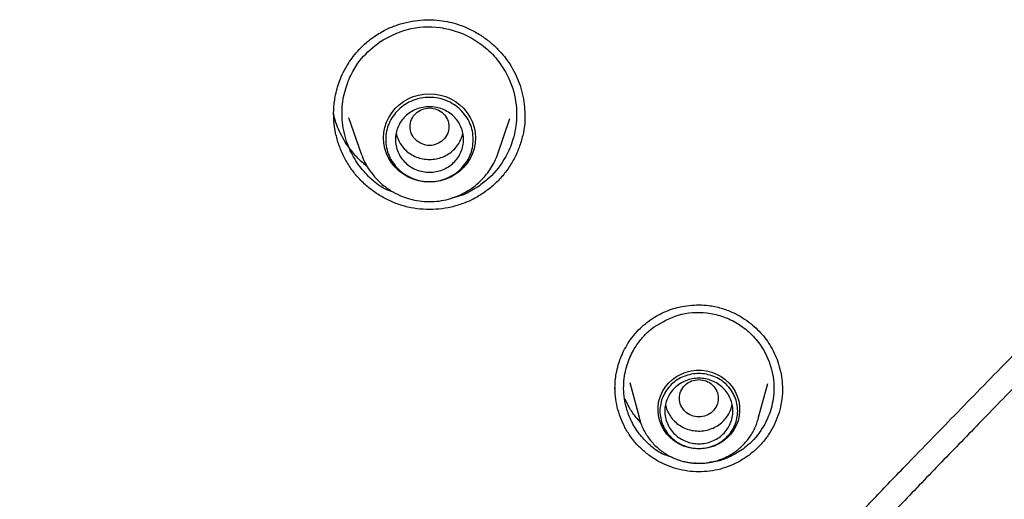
# Model space of a CAD drawing. Header units: millimetres. Extents: x 8 to 1762, y 12 to 2705.
# Tile 69 of 116: x 870 to 890, y 2260 to 2269. Entities that reach past the tile are written whole.
import ezdxf

# ---------------------------------------------------------------- set-up
doc = ezdxf.new("R2010")
doc.units = ezdxf.units.MM

msp = doc.modelspace()

# ---------------------------------------------------------------- linework, layer by layer
at = {"color": 7, "linetype": 'Continuous', "lineweight": 30}
for p, q in [((880.127, 2267.447), (880.128, 2267.407)), ((876.505, 2267.378), (876.762, 2266.633)), ((879.573, 2266.633), (879.823, 2267.359)), ((882.285, 2261.924), (882.484, 2261.185)), ((884.931, 2261.185), (885.126, 2261.909)), ((885.426, 2261.792), (885.426, 2261.776)), ((882.49, 2261.163), (882.484, 2261.185))]:
    msp.add_line(p, q, dxfattribs=at)
at = {"color": 7, "linetype": 'Continuous', "lineweight": 30, "flags": 128}
for points in [[(878.167, 2266.05), (878.054, 2266.057), (877.942, 2266.077), (877.833, 2266.109), (877.729, 2266.154), (877.631, 2266.211), (877.542, 2266.279), (877.461, 2266.357), (877.391, 2266.443), (877.332, 2266.537), (877.285, 2266.637), (877.251, 2266.742), (877.231, 2266.85), (877.224, 2266.96), (877.231, 2267.069), (877.251, 2267.177), (877.285, 2267.282), (877.332, 2267.382), (877.391, 2267.476), (877.461, 2267.563), (877.542, 2267.64), (877.631, 2267.708), (877.729, 2267.765), (877.833, 2267.81), (877.942, 2267.843), (878.054, 2267.862), (878.167, 2267.869), (878.281, 2267.862), (878.393, 2267.843), (878.502, 2267.81), (878.606, 2267.765), (878.704, 2267.708), (878.793, 2267.64), (878.874, 2267.563), (878.944, 2267.476), (879.003, 2267.382), (879.05, 2267.282), (879.084, 2267.177), (879.104, 2267.069), (879.111, 2266.96), (879.104, 2266.85), (879.084, 2266.742), (879.05, 2266.637), (879.003, 2266.537), (878.944, 2266.443), (878.874, 2266.357), (878.793, 2266.279), (878.704, 2266.211), (878.606, 2266.154), (878.502, 2266.109), (878.393, 2266.077), (878.281, 2266.057), (878.167, 2266.05)], [(883.707, 2260.56), (883.6, 2260.566), (883.494, 2260.586), (883.392, 2260.619), (883.295, 2260.664), (883.205, 2260.721), (883.123, 2260.788), (883.05, 2260.865), (882.989, 2260.95), (882.939, 2261.042), (882.902, 2261.139), (882.878, 2261.24), (882.868, 2261.344), (882.871, 2261.447), (882.888, 2261.55), (882.919, 2261.649), (882.962, 2261.744), (883.018, 2261.833), (883.085, 2261.914), (883.163, 2261.986), (883.249, 2262.048), (883.343, 2262.099), (883.443, 2262.138), (883.547, 2262.164), (883.654, 2262.178), (883.761, 2262.178), (883.868, 2262.164), (883.972, 2262.138), (884.072, 2262.099), (884.166, 2262.048), (884.252, 2261.986), (884.33, 2261.914), (884.397, 2261.833), (884.453, 2261.744), (884.496, 2261.649), (884.527, 2261.55), (884.544, 2261.447), (884.547, 2261.344), (884.537, 2261.24), (884.513, 2261.139), (884.476, 2261.042), (884.426, 2260.95), (884.364, 2260.865), (884.292, 2260.788), (884.21, 2260.721), (884.12, 2260.664), (884.023, 2260.619), (883.921, 2260.586), (883.815, 2260.566), (883.707, 2260.56)]]:
    msp.add_lwpolyline(points, dxfattribs=at)
at = {"color": 7, "linetype": 'Continuous', "lineweight": 30}
for points, knots in [([(877.044, 2269.056), (877.119, 2269.103), (877.267, 2269.195), (877.507, 2269.29), (877.746, 2269.355), (877.982, 2269.389), (878.209, 2269.395), (878.425, 2269.377), (878.628, 2269.336), (878.816, 2269.278), (879.016, 2269.194), (879.217, 2269.081), (879.412, 2268.938), (879.574, 2268.79), (879.711, 2268.635), (879.829, 2268.47), (879.931, 2268.287), (880.016, 2268.088), (880.08, 2267.873), (880.121, 2267.657), (880.127, 2267.514), (880.129, 2267.447)], [0, 0, 0, 0, 0.062579, 0.123027, 0.181234, 0.237057, 0.29038, 0.341145, 0.389418, 0.435542, 0.479526, 0.541321, 0.597949, 0.649273, 0.696003, 0.743467, 0.792812, 0.844098, 0.897316, 0.952427, 1, 1, 1, 1]), ([(877.145, 2268.938), (877.329, 2269.037), (877.713, 2269.244), (878.288, 2269.264), (878.749, 2269.156), (879.091, 2268.995), (879.404, 2268.759), (879.707, 2268.404), (879.922, 2267.932), (879.982, 2267.402), (879.908, 2266.947), (879.724, 2266.515), (879.469, 2266.182), (879.243, 2266.013), (879.167, 2265.956)], [0, 0, 0, 0, 0.110069, 0.22982, 0.293661, 0.35996, 0.428707, 0.499887, 0.606504, 0.700398, 0.78165, 0.850331, 0.949897, 1, 1, 1, 1]), ([(876.196, 2267.438), (876.196, 2267.456), (876.196, 2267.5), (876.199, 2267.58), (876.208, 2267.685), (876.229, 2267.818), (876.264, 2267.97), (876.318, 2268.137), (876.395, 2268.314), (876.49, 2268.484), (876.601, 2268.643), (876.725, 2268.788), (876.871, 2268.93), (876.985, 2269.013), (877.044, 2269.056)], [0, 0, 0, 0, 0.0302218, 0.0706231, 0.1262962, 0.1972712, 0.2834084, 0.3725919, 0.4736687, 0.5867119, 0.6794543, 0.7791166, 0.8858704, 1, 1, 1, 1]), ([(877.439, 2265.838), (877.366, 2265.864), (877.182, 2265.927), (876.938, 2266.134), (876.694, 2266.404), (876.536, 2266.685), (876.44, 2266.945), (876.373, 2267.233), (876.357, 2267.594), (876.434, 2267.989), (876.576, 2268.32), (876.795, 2268.654), (877.011, 2268.83), (877.145, 2268.938)], [0, 0, 0, 0, 0.06075, 0.151399, 0.247136, 0.34805, 0.403197, 0.465296, 0.58134, 0.686757, 0.781442, 0.865308, 1, 1, 1, 1]), ([(868.903, 2234.548), (868.95, 2234.639), (869.135, 2235), (869.46, 2235.613), (869.871, 2236.377), (870.27, 2237.102), (870.655, 2237.787), (871.025, 2238.435), (871.391, 2239.064), (871.751, 2239.671), (872.103, 2240.254), (872.434, 2240.794), (872.744, 2241.29), (873.016, 2241.72), (873.255, 2242.092), (873.467, 2242.42), (873.675, 2242.738), (873.885, 2243.056), (874.098, 2243.374), (874.412, 2243.84), (874.83, 2244.452), (875.472, 2245.372), (876.246, 2246.453), (877.157, 2247.688), (878.09, 2248.914), (879.039, 2250.128), (879.912, 2251.212), (880.702, 2252.173), (881.406, 2253.012), (882.118, 2253.845), (882.835, 2254.669), (883.546, 2255.471), (884.24, 2256.244), (884.912, 2256.981), (885.566, 2257.688), (886.073, 2258.231), (886.446, 2258.627), (886.7, 2258.896), (886.977, 2259.188), (887.281, 2259.507), (887.61, 2259.851), (887.99, 2260.245), (888.423, 2260.693), (888.912, 2261.196), (889.438, 2261.736), (889.96, 2262.269), (890.473, 2262.792), (890.972, 2263.301), (891.494, 2263.834), (892.039, 2264.392), (892.6, 2264.972), (893.176, 2265.576), (893.764, 2266.206), (894.365, 2266.865), (894.764, 2267.32), (894.966, 2267.552)], [0, 0, 0, 0, 0.007311, 0.028852, 0.049414, 0.069008, 0.087638, 0.105308, 0.122022, 0.139306, 0.155436, 0.170412, 0.184235, 0.196904, 0.206579, 0.215582, 0.224546, 0.233555, 0.242608, 0.251705, 0.273317, 0.295167, 0.331131, 0.367446, 0.40376, 0.440053, 0.476308, 0.502114, 0.527905, 0.553691, 0.579481, 0.605067, 0.629405, 0.652927, 0.675637, 0.697535, 0.705554, 0.714217, 0.723749, 0.734153, 0.745429, 0.757581, 0.77303, 0.789701, 0.807599, 0.82673, 0.842928, 0.859924, 0.877727, 0.896352, 0.9158, 0.935694, 0.956367, 0.977807, 1, 1, 1, 1]), ([(876.887, 2266.375), (876.862, 2266.393), (876.767, 2266.465), (876.622, 2266.618), (876.472, 2266.811), (876.358, 2267.002), (876.275, 2267.184), (876.221, 2267.333), (876.202, 2267.423), (876.196, 2267.448)], [0, 0, 0, 0, 0.069992, 0.275117, 0.481935, 0.634474, 0.78703, 0.941304, 1, 1, 1, 1]), ([(879.264, 2265.817), (879.191, 2265.772), (879.043, 2265.682), (878.803, 2265.585), (878.554, 2265.518), (878.298, 2265.485), (878.04, 2265.485), (877.784, 2265.518), (877.534, 2265.586), (877.296, 2265.686), (877.073, 2265.815), (876.869, 2265.971), (876.686, 2266.152), (876.529, 2266.355), (876.4, 2266.577), (876.3, 2266.813), (876.233, 2267.059), (876.198, 2267.279), (876.199, 2267.416), (876.199, 2267.468)], [0, 0, 0, 0, 0.060833, 0.12125, 0.181432, 0.241514, 0.301621, 0.36191, 0.422239, 0.482444, 0.542612, 0.602769, 0.662924, 0.723121, 0.783256, 0.843268, 0.903275, 0.963368, 1, 1, 1, 1]), ([(878.167, 2267.576), (878.115, 2267.57), (878.011, 2267.558), (877.877, 2267.47), (877.789, 2267.342), (877.757, 2267.19), (877.789, 2267.039), (877.877, 2266.91), (878.011, 2266.826), (878.167, 2266.795), (878.324, 2266.826), (878.458, 2266.91), (878.546, 2267.039), (878.578, 2267.19), (878.546, 2267.342), (878.458, 2267.47), (878.324, 2267.558), (878.22, 2267.57), (878.167, 2267.576)], [0, 0, 0, 0, 0.0625, 0.125, 0.1875, 0.25, 0.3125, 0.375, 0.4375, 0.5, 0.5625, 0.625, 0.6875, 0.75, 0.8125, 0.875, 0.9375, 1, 1, 1, 1]), ([(880.128, 2267.436), (880.129, 2267.4), (880.133, 2267.277), (880.102, 2267.07), (880.038, 2266.821), (879.94, 2266.583), (879.812, 2266.36), (879.656, 2266.155), (879.474, 2265.97), (879.335, 2265.868), (879.264, 2265.817)], [0, 0, 0, 0, 0.057084, 0.192317, 0.32748, 0.461881, 0.595942, 0.730036, 0.864557, 1, 1, 1, 1]), ([(895.401, 2267.46), (895.214, 2267.235), (894.846, 2266.792), (894.287, 2266.154), (893.74, 2265.545), (893.204, 2264.965), (892.687, 2264.414), (892.189, 2263.891), (891.712, 2263.394), (891.254, 2262.919), (890.79, 2262.441), (890.324, 2261.962), (889.859, 2261.484), (889.423, 2261.035), (889.005, 2260.604), (888.596, 2260.182), (888.193, 2259.762), (887.795, 2259.347), (887.401, 2258.934), (887.01, 2258.522), (886.62, 2258.109), (886.232, 2257.696), (885.848, 2257.285), (885.516, 2256.927), (885.245, 2256.633), (885.041, 2256.411), (884.867, 2256.222), (884.723, 2256.064), (884.624, 2255.955), (884.559, 2255.883), (884.508, 2255.828), (884.439, 2255.752), (884.343, 2255.646), (884.221, 2255.51), (884.071, 2255.345), (883.895, 2255.149), (883.692, 2254.922), (883.463, 2254.665), (883.208, 2254.378), (882.927, 2254.059), (882.732, 2253.835), (882.63, 2253.718)], [0, 0, 0, 0, 0.046706, 0.091959, 0.135698, 0.177887, 0.218514, 0.256892, 0.293726, 0.328976, 0.362618, 0.400539, 0.436119, 0.469333, 0.500801, 0.532135, 0.563414, 0.593826, 0.624179, 0.654471, 0.684699, 0.71486, 0.744954, 0.774467, 0.792774, 0.808766, 0.82244, 0.833795, 0.842832, 0.845912, 0.849302, 0.854747, 0.862329, 0.872048, 0.883905, 0.897901, 0.914036, 0.932311, 0.952729, 0.975291, 1, 1, 1, 1]), ([(877.481, 2267.059), (877.481, 2267.059), (877.485, 2267.015), (877.519, 2266.931), (877.581, 2266.813), (877.669, 2266.71), (877.776, 2266.626), (877.898, 2266.563), (878.03, 2266.523), (878.122, 2266.518), (878.167, 2266.516)], [0, 0, 0, 0, 0.000201, 0.14303, 0.285858, 0.428687, 0.571515, 0.714343, 0.857172, 1, 1, 1, 1]), ([(878.167, 2266.516), (878.213, 2266.518), (878.305, 2266.523), (878.437, 2266.563), (878.559, 2266.626), (878.665, 2266.71), (878.754, 2266.813), (878.816, 2266.931), (878.849, 2267.015), (878.854, 2267.059), (878.854, 2267.059)], [0, 0, 0, 0, 0.1428284, 0.2856567, 0.4284851, 0.5713135, 0.7141418, 0.8569702, 0.9997986, 1, 1, 1, 1]), ([(876.762, 2266.633), (876.786, 2266.573), (876.835, 2266.45), (876.941, 2266.278), (877.072, 2266.116), (877.229, 2265.971), (877.408, 2265.848), (877.603, 2265.753), (877.806, 2265.688), (878.011, 2265.652), (878.215, 2265.645), (878.415, 2265.665), (878.619, 2265.713), (878.803, 2265.784), (878.969, 2265.875), (879.113, 2265.976), (879.239, 2266.091), (879.346, 2266.213), (879.435, 2266.339), (879.514, 2266.479), (879.553, 2266.581), (879.572, 2266.633)], [0, 0, 0, 0, 0.052998, 0.10785, 0.164691, 0.223704, 0.284086, 0.343281, 0.401166, 0.457756, 0.513067, 0.567114, 0.622093, 0.683577, 0.728424, 0.776386, 0.827499, 0.86793, 0.910157, 0.954182, 1, 1, 1, 1]), ([(879.167, 2265.956), (879.054, 2265.886), (878.888, 2265.784), (878.697, 2265.739), (878.636, 2265.725)], [0, 0, 0, 0, 0.677385, 1, 1, 1, 1]), ([(869.739, 2203.353), (869.745, 2203.747), (869.758, 2204.52), (869.779, 2205.658), (869.805, 2206.753), (869.837, 2207.805), (869.876, 2208.814), (869.92, 2209.763), (869.97, 2210.652), (870.024, 2211.485), (870.083, 2212.279), (870.145, 2213.034), (870.213, 2213.765), (870.285, 2214.468), (870.36, 2215.143), (870.435, 2215.775), (870.51, 2216.364), (870.584, 2216.909), (870.654, 2217.404), (870.72, 2217.849), (870.782, 2218.245), (870.839, 2218.604), (870.892, 2218.926), (870.939, 2219.206), (870.98, 2219.446), (871.016, 2219.648), (871.046, 2219.819), (871.073, 2219.966), (871.096, 2220.092), (871.116, 2220.201), (871.135, 2220.304), (871.156, 2220.418), (871.183, 2220.558), (871.215, 2220.729), (871.255, 2220.934), (871.302, 2221.174), (871.357, 2221.447), (871.418, 2221.743), (871.483, 2222.055), (871.552, 2222.377), (871.624, 2222.708), (871.729, 2223.177), (871.872, 2223.794), (872.06, 2224.568), (872.266, 2225.381), (872.493, 2226.231), (872.741, 2227.118), (873.011, 2228.041), (873.306, 2229.001), (873.626, 2229.995), (873.974, 2231.024), (874.347, 2232.077), (874.742, 2233.139), (875.231, 2234.399), (875.825, 2235.846), (876.538, 2237.473), (877.277, 2239.058), (878.041, 2240.602), (878.828, 2242.105), (879.646, 2243.585), (880.495, 2245.042), (881.374, 2246.475), (882.218, 2247.783), (883.019, 2248.97), (883.769, 2250.042), (884.53, 2251.089), (885.294, 2252.104), (886.054, 2253.081), (886.842, 2254.059), (887.654, 2255.037), (888.489, 2256.011), (889.307, 2256.941), (890.107, 2257.829), (890.887, 2258.677), (891.493, 2259.326), (891.93, 2259.788), (892.194, 2260.066), (892.436, 2260.321), (892.648, 2260.543), (892.827, 2260.731), (892.974, 2260.885), (893.089, 2261.004), (893.171, 2261.09), (893.219, 2261.141), (893.252, 2261.176), (893.29, 2261.215), (893.354, 2261.282), (893.445, 2261.377), (893.565, 2261.502), (893.712, 2261.656), (893.886, 2261.837), (894.097, 2262.058), (894.346, 2262.319), (894.637, 2262.624), (894.961, 2262.965), (895.319, 2263.343), (895.705, 2263.755), (896.12, 2264.201), (896.561, 2264.683), (897.031, 2265.204), (897.348, 2265.567), (897.512, 2265.755)], [0, 0, 0, 0, 0.016671, 0.032736, 0.048196, 0.063051, 0.077303, 0.09095, 0.103263, 0.115038, 0.126276, 0.136977, 0.147141, 0.157334, 0.166922, 0.175907, 0.184287, 0.192063, 0.199234, 0.205443, 0.211114, 0.216248, 0.220845, 0.224906, 0.228291, 0.231184, 0.23359, 0.235664, 0.237482, 0.239044, 0.24035, 0.241933, 0.243928, 0.24639, 0.24932, 0.252792, 0.256751, 0.261111, 0.265622, 0.270268, 0.275049, 0.279965, 0.29064, 0.3019, 0.313746, 0.326178, 0.339194, 0.352797, 0.366984, 0.381757, 0.397116, 0.413047, 0.429144, 0.445213, 0.470406, 0.49553, 0.520584, 0.544675, 0.568703, 0.592667, 0.616568, 0.640405, 0.664178, 0.682812, 0.701409, 0.719909, 0.737989, 0.755595, 0.772727, 0.791621, 0.809905, 0.827579, 0.844644, 0.861099, 0.876941, 0.882725, 0.888365, 0.893425, 0.897814, 0.901532, 0.904579, 0.906955, 0.908659, 0.909693, 0.909946, 0.910736, 0.912021, 0.913938, 0.916419, 0.919464, 0.923072, 0.927245, 0.932587, 0.938637, 0.945394, 0.95286, 0.961033, 0.96975, 0.979149, 0.989232, 1, 1, 1, 1]), ([(882.683, 2263.196), (882.732, 2263.229), (882.829, 2263.296), (882.986, 2263.374), (883.143, 2263.436), (883.318, 2263.485), (883.508, 2263.517), (883.71, 2263.528), (883.93, 2263.514), (884.163, 2263.465), (884.398, 2263.377), (884.601, 2263.268), (884.773, 2263.146), (884.916, 2263.019), (885.039, 2262.885), (885.146, 2262.739), (885.241, 2262.576), (885.32, 2262.396), (885.38, 2262.201), (885.42, 2261.998), (885.425, 2261.859), (885.428, 2261.792)], [0, 0, 0, 0, 0.047115, 0.092956, 0.137499, 0.180695, 0.23609, 0.288898, 0.339075, 0.40967, 0.475311, 0.535842, 0.591071, 0.640882, 0.686719, 0.734183, 0.783838, 0.835702, 0.88976, 0.945964, 1, 1, 1, 1]), ([(882.79, 2263.074), (882.95, 2263.167), (883.281, 2263.36), (883.782, 2263.388), (884.181, 2263.301), (884.476, 2263.17), (884.745, 2262.975), (885.017, 2262.67), (885.217, 2262.249), (885.272, 2261.768), (885.201, 2261.363), (885.037, 2260.991), (884.84, 2260.743), (884.679, 2260.605), (884.629, 2260.566), (884.613, 2260.555), (884.607, 2260.55)], [0, 0, 0, 0, 0.112779, 0.233344, 0.296927, 0.362542, 0.430197, 0.499893, 0.613027, 0.711585, 0.795641, 0.865261, 0.961124, 0.987707, 0.995639, 1, 1, 1, 1]), ([(881.983, 2261.795), (881.983, 2261.817), (881.983, 2261.874), (881.989, 2261.979), (882.009, 2262.123), (882.045, 2262.276), (882.097, 2262.43), (882.161, 2262.578), (882.249, 2262.734), (882.363, 2262.894), (882.506, 2263.054), (882.622, 2263.147), (882.683, 2263.196)], [0, 0, 0, 0, 0.041376, 0.106559, 0.195594, 0.308395, 0.396827, 0.495868, 0.605575, 0.726032, 0.857399, 1, 1, 1, 1]), ([(883.154, 2260.39), (883.085, 2260.41), (882.923, 2260.459), (882.706, 2260.626), (882.493, 2260.839), (882.362, 2261.045), (882.283, 2261.213), (882.235, 2261.338), (882.171, 2261.571), (882.145, 2261.899), (882.215, 2262.275), (882.345, 2262.577), (882.5, 2262.803), (882.648, 2262.963), (882.748, 2263.041), (882.79, 2263.074)], [0, 0, 0, 0, 0.064737, 0.151689, 0.242597, 0.337546, 0.370159, 0.410944, 0.4584, 0.589607, 0.70463, 0.803302, 0.885485, 0.951073, 1, 1, 1, 1]), ([(883.707, 2261.988), (883.655, 2261.982), (883.551, 2261.97), (883.417, 2261.882), (883.329, 2261.754), (883.297, 2261.603), (883.329, 2261.452), (883.417, 2261.323), (883.551, 2261.238), (883.707, 2261.207), (883.864, 2261.238), (883.998, 2261.323), (884.086, 2261.452), (884.118, 2261.603), (884.086, 2261.754), (883.998, 2261.882), (883.864, 2261.97), (883.76, 2261.982), (883.707, 2261.988)], [0, 0, 0, 0, 0.0625, 0.125, 0.1875, 0.25, 0.3125, 0.375, 0.4375, 0.5, 0.5625, 0.625, 0.6875, 0.75, 0.8125, 0.875, 0.9375, 1, 1, 1, 1]), ([(884.711, 2260.41), (884.648, 2260.368), (884.521, 2260.285), (884.313, 2260.194), (884.097, 2260.128), (883.874, 2260.092), (883.648, 2260.085), (883.422, 2260.108), (883.202, 2260.16), (882.99, 2260.242), (882.792, 2260.35), (882.609, 2260.482), (882.444, 2260.636), (882.301, 2260.81), (882.183, 2261.002), (882.091, 2261.206), (882.026, 2261.42), (881.988, 2261.629), (881.985, 2261.765), (881.984, 2261.827)], [0, 0, 0, 0, 0.060067, 0.1197024, 0.1790957, 0.2383928, 0.2977328, 0.3572864, 0.4168815, 0.4763211, 0.5357056, 0.5950732, 0.654446, 0.7138761, 0.7732384, 0.8324523, 0.8916477, 0.9509234, 1, 1, 1, 1]), ([(885.427, 2261.804), (885.427, 2261.789), (885.432, 2261.698), (885.411, 2261.533), (885.362, 2261.312), (885.282, 2261.1), (885.176, 2260.901), (885.045, 2260.717), (884.891, 2260.55), (884.771, 2260.457), (884.711, 2260.41)], [0, 0, 0, 0, 0.028269, 0.167553, 0.306776, 0.445256, 0.583417, 0.721637, 0.860325, 1, 1, 1, 1]), ([(882.509, 2261.107), (882.478, 2261.14), (882.396, 2261.228), (882.286, 2261.387), (882.222, 2261.518), (882.19, 2261.584)], [0, 0, 0, 0, 0.2392708, 0.6213515, 1, 1, 1, 1]), ([(883.022, 2261.476), (883.024, 2261.466), (883.031, 2261.412), (883.069, 2261.319), (883.137, 2261.204), (883.229, 2261.104), (883.339, 2261.024), (883.464, 2260.966), (883.597, 2260.932), (883.735, 2260.924), (883.872, 2260.943), (884.002, 2260.986), (884.122, 2261.053), (884.225, 2261.142), (884.308, 2261.248), (884.367, 2261.361), (884.385, 2261.439), (884.393, 2261.475)], [0, 0, 0, 0, 0.016762, 0.087869, 0.158977, 0.230084, 0.301191, 0.372299, 0.443406, 0.514514, 0.585621, 0.656728, 0.727836, 0.798943, 0.87005, 0.941158, 1, 1, 1, 1]), ([(882.492, 2261.163), (882.499, 2261.137), (882.518, 2261.071), (882.563, 2260.969), (882.622, 2260.861), (882.69, 2260.763), (882.764, 2260.674), (882.846, 2260.593), (882.935, 2260.52), (883.029, 2260.455), (883.129, 2260.399), (883.232, 2260.353), (883.334, 2260.318), (883.429, 2260.293), (883.512, 2260.278), (883.603, 2260.267), (883.667, 2260.265), (883.707, 2260.264)], [0, 0, 0, 0, 0.049643, 0.127826, 0.207124, 0.27832, 0.349498, 0.420611, 0.491594, 0.562334, 0.632628, 0.702066, 0.769668, 0.832337, 0.881535, 0.925988, 1, 1, 1, 1]), ([(883.707, 2260.264), (883.749, 2260.265), (883.809, 2260.267), (883.896, 2260.277), (883.97, 2260.29), (884.058, 2260.311), (884.148, 2260.34), (884.241, 2260.378), (884.333, 2260.424), (884.424, 2260.48), (884.511, 2260.544), (884.594, 2260.616), (884.671, 2260.697), (884.741, 2260.785), (884.804, 2260.881), (884.858, 2260.982), (884.902, 2261.086), (884.922, 2261.157), (884.932, 2261.191)], [0, 0, 0, 0, 0.075709, 0.106773, 0.158329, 0.212018, 0.269746, 0.33014, 0.392649, 0.456832, 0.522382, 0.589074, 0.656743, 0.72527, 0.79457, 0.864584, 0.935276, 1, 1, 1, 1]), ([(884.607, 2260.55), (884.514, 2260.493), (884.331, 2260.379), (884.091, 2260.296), (883.952, 2260.285), (883.919, 2260.282)], [0, 0, 0, 0, 0.439991, 0.867618, 1, 1, 1, 1]), ([(883.77, 2260.267), (883.749, 2260.264), (883.701, 2260.258), (883.652, 2260.264), (883.624, 2260.268)], [0, 0, 0, 0, 0.420353, 1, 1, 1, 1])]:
    msp.add_open_spline(points, degree=3, knots=knots, dxfattribs=at)
for points in [[(879.067, 2266.928), (879.064, 2266.871), (879.057, 2266.757), (879.004, 2266.594), (878.921, 2266.443), (878.808, 2266.31), (878.671, 2266.202), (878.514, 2266.121), (878.344, 2266.071), (878.167, 2266.055), (877.991, 2266.071), (877.821, 2266.121), (877.664, 2266.202), (877.527, 2266.31), (877.414, 2266.443), (877.331, 2266.594), (877.279, 2266.757), (877.262, 2266.928), (877.279, 2267.098), (877.331, 2267.262), (877.414, 2267.412), (877.527, 2267.545), (877.664, 2267.653), (877.821, 2267.734), (877.991, 2267.784), (878.167, 2267.8), (878.344, 2267.784), (878.514, 2267.734), (878.671, 2267.653), (878.808, 2267.545), (878.921, 2267.412), (879.004, 2267.262), (879.057, 2267.098), (879.064, 2266.984), (879.067, 2266.928)], [(878.167, 2266.253), (878.122, 2266.256), (878.03, 2266.261), (877.898, 2266.301), (877.776, 2266.363), (877.669, 2266.448), (877.582, 2266.55), (877.517, 2266.668), (877.476, 2266.795), (877.463, 2266.928), (877.476, 2267.06), (877.517, 2267.187), (877.582, 2267.305), (877.669, 2267.408), (877.776, 2267.492), (877.898, 2267.555), (878.03, 2267.593), (878.167, 2267.606), (878.305, 2267.593), (878.437, 2267.555), (878.559, 2267.492), (878.666, 2267.408), (878.753, 2267.305), (878.818, 2267.187), (878.858, 2267.06), (878.872, 2266.928), (878.858, 2266.795), (878.818, 2266.668), (878.753, 2266.55), (878.666, 2266.448), (878.559, 2266.363), (878.437, 2266.301), (878.305, 2266.261), (878.213, 2266.256), (878.167, 2266.253)], [(884.507, 2261.34), (884.504, 2261.289), (884.499, 2261.189), (884.451, 2261.043), (884.377, 2260.909), (884.277, 2260.791), (884.155, 2260.695), (884.016, 2260.623), (883.865, 2260.579), (883.707, 2260.564), (883.55, 2260.579), (883.399, 2260.623), (883.26, 2260.695), (883.138, 2260.791), (883.038, 2260.909), (882.964, 2261.043), (882.918, 2261.189), (882.902, 2261.34), (882.918, 2261.491), (882.964, 2261.637), (883.038, 2261.771), (883.138, 2261.888), (883.26, 2261.985), (883.399, 2262.057), (883.55, 2262.101), (883.707, 2262.116), (883.865, 2262.101), (884.016, 2262.057), (884.155, 2261.985), (884.277, 2261.888), (884.377, 2261.771), (884.451, 2261.637), (884.499, 2261.491), (884.504, 2261.39), (884.507, 2261.34)], [(883.707, 2260.665), (883.662, 2260.668), (883.57, 2260.673), (883.438, 2260.713), (883.316, 2260.775), (883.209, 2260.86), (883.122, 2260.963), (883.057, 2261.08), (883.017, 2261.207), (883.003, 2261.34), (883.017, 2261.472), (883.057, 2261.6), (883.122, 2261.717), (883.209, 2261.82), (883.316, 2261.904), (883.438, 2261.967), (883.57, 2262.006), (883.707, 2262.019), (883.845, 2262.006), (883.977, 2261.967), (884.099, 2261.904), (884.206, 2261.82), (884.293, 2261.717), (884.358, 2261.6), (884.398, 2261.472), (884.412, 2261.34), (884.398, 2261.207), (884.358, 2261.08), (884.293, 2260.963), (884.206, 2260.86), (884.099, 2260.775), (883.977, 2260.713), (883.845, 2260.673), (883.753, 2260.668), (883.707, 2260.665)]]:
    msp.add_open_spline(points, degree=3, dxfattribs=at)

doc.saveas('drawing.dxf')
